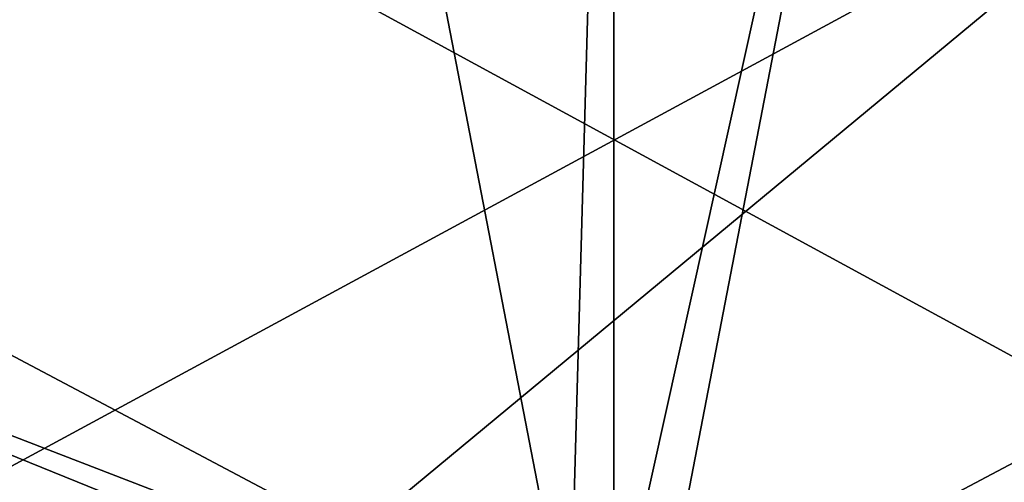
# Model space of a CAD drawing. Header units: metres. Extents: x 0 to 1004, y -708 to 0.
# Tile 61 of 103: x 339 to 609, y -462 to -335. Entities that reach past the tile are written whole.
import ezdxf

# ---------------------------------------------------------------- set-up
doc = ezdxf.new("R2010")
doc.units = ezdxf.units.M

msp = doc.modelspace()

# ---------------------------------------------------------------- linework, layer by layer
at = {"layer": 'top0123410'}
for points in [[(183.251587, -540.828064, 2169.999756), (820.797729, -540.828064, 2169.999756), (183.251587, -194.344879, 2169.999756)], [(820.797729, -540.828064, 2169.999756), (820.797729, -194.344879, 2169.999756), (183.251587, -194.344879, 2169.999756)], [(820.797729, -540.0271, 2167.143799), (183.251587, -540.0271, 2167.143799), (820.797729, -195.290787, 2167.143799)], [(183.251587, -540.0271, 2167.143799), (183.251587, -195.290787, 2167.143799), (820.797729, -195.290787, 2167.143799)]]:
    msp.add_3dface(points, dxfattribs=at)
at = {"layer": 'top0123459'}
for points in [[(994.049377, -10, 90), (217.024673, -653.266907, 90), (10, -10, 90)], [(787.024658, -653.266907, 90), (217.024673, -653.266907, 90), (994.049377, -10, 90)], [(406.116364, -74.810768, 117.032295), (59.186348, -280.118225, 113.448639), (489.911316, -508.234344, 109.46685)], [(502.024689, -75.769028, 117.015564), (406.116364, -74.810768, 117.032295), (489.911316, -508.234344, 109.46685)], [(502.024689, -507.113647, 109.48642), (502.024689, -75.769028, 117.015564), (489.911316, -508.234344, 109.46685)], [(514.137573, -508.234253, 109.466858), (597.932983, -74.810768, 117.032295), (502.024689, -507.113647, 109.48642)], [(597.932983, -74.810768, 117.032295), (502.024689, -75.769028, 117.015564), (502.024689, -507.113647, 109.48642)], [(514.137573, -508.234253, 109.466858), (944.862854, -280.118256, 113.448639), (597.932983, -74.810768, 117.032295)], [(59.186348, -280.118225, 113.448639), (58.259731, -341.679382, 112.374084), (489.911316, -508.234344, 109.46685)], [(945.78949, -341.679413, 112.374084), (944.862854, -280.118256, 113.448639), (514.137573, -508.234253, 109.466858)], [(489.911316, -508.234344, 109.46685), (58.259731, -341.679382, 112.374084), (477.822968, -511.707306, 109.406235)], [(58.259731, -341.679382, 112.374084), (59.562889, -403.233734, 111.299652), (477.822968, -511.707306, 109.406235)], [(526.22644, -511.707336, 109.406235), (945.78949, -341.679413, 112.374084), (514.137573, -508.234253, 109.466858)], [(526.22644, -511.707336, 109.406235), (944.486328, -403.233765, 111.299652), (945.78949, -341.679413, 112.374084)], [(477.822968, -511.707306, 109.406235), (59.562889, -403.233734, 111.299652), (61.050213, -433.983124, 110.762917)], [(942.999023, -433.983154, 110.762917), (944.486328, -403.233765, 111.299652), (526.22644, -511.707336, 109.406235)], [(477.822968, -511.707306, 109.406235), (61.050213, -433.983124, 110.762917), (466.023346, -517.788757, 109.300079)], [(61.050213, -433.983124, 110.762917), (63.094116, -464.700562, 110.226746), (466.023346, -517.788757, 109.300079)], [(538.026001, -517.788696, 109.300079), (942.999023, -433.983154, 110.762917), (526.22644, -511.707336, 109.406235)], [(538.026001, -517.788696, 109.300079), (940.955139, -464.700592, 110.226746), (942.999023, -433.983154, 110.762917)]]:
    msp.add_3dface(points, dxfattribs=at)

doc.saveas('drawing.dxf')
